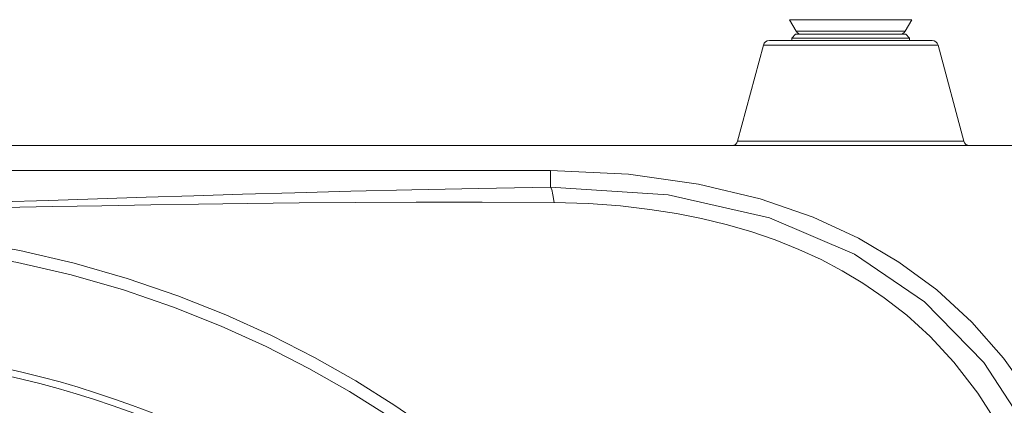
# Model space of a CAD drawing. Header units: millimetres. Extents: x 3925 to 5043, y -86 to 778.
# Tile 11 of 96: x 4161 to 4200, y 150 to 166. Entities that reach past the tile are written whole.
import ezdxf

# ---------------------------------------------------------------- set-up
doc = ezdxf.new("R2010")
doc.units = ezdxf.units.MM
doc.header["$LTSCALE"] = 46.255
for name, color, linetype in [('ARAKNO_13891DXF_CONTINUOUS_LINE', 7, 'CONTINUOUS'), ('H30-BOTTOM-CDXF_CONTINUOUS_LINE', 7, 'CONTINUOUS'), ('H30_CEILING_DXF_CONTINUOUS_LINE', 7, 'CONTINUOUS'), ('H30K-FRONT-CDXF_CONTINUOUS_LINE', 7, 'CONTINUOUS')]:
    doc.layers.add(name, color=color, linetype=linetype)

msp = doc.modelspace()

# ---------------------------------------------------------------- linework, layer by layer
at = {"layer": 'ARAKNO_13891DXF_CONTINUOUS_LINE', "color": 7, "linetype": 'Continuous', "lineweight": 0}
for p, q in [((4196.7418, 165.5958), (4191.8088, 165.5958)), ((4192.0781, 165.1293), (4191.8088, 165.5958)), ((4196.4725, 165.1293), (4196.7418, 165.5958)), ((4196.4725, 165.1293), (4192.0781, 165.1293))]:
    msp.add_line(p, q, dxfattribs=at)
for centre, start, end in [((4192.2946, 165.2543), 210, 270), ((4196.256, 165.2543), 270, 330)]:
    msp.add_arc(centre, 0.25, start, end, dxfattribs=at)
at = {"layer": 'H30-BOTTOM-CDXF_CONTINUOUS_LINE', "color": 7, "linetype": 'Continuous', "lineweight": 0}
for p, q in [((4190.989, 164.7543), (4197.5616, 164.7543)), ((4190.7475, 164.569), (4189.708, 160.6896)), ((4190.7475, 164.569), (4197.8031, 164.569)), ((4197.8031, 164.569), (4198.8426, 160.6896)), ((4220.3737, 160.5043), (4083.1769, 160.5043)), ((4189.708, 160.6896), (4198.8426, 160.6896))]:
    msp.add_line(p, q, dxfattribs=at)
for centre, start, end in [((4190.989, 164.5043), 90, 164.99999), ((4197.5616, 164.5043), 15.00001, 90), ((4189.4665, 160.7543), 270, 344.99999), ((4199.0841, 160.7543), 195.00001, 270)]:
    msp.add_arc(centre, 0.25, start, end, dxfattribs=at)
at = {"layer": 'H30_CEILING_DXF_CONTINUOUS_LINE', "color": 7, "linetype": 'Continuous', "lineweight": 0}
for p, q in [((4192.0503, 165.0043), (4191.9003, 164.8543)), ((4191.9003, 164.8543), (4196.6503, 164.8543)), ((4191.9003, 164.8543), (4191.9003, 164.7543)), ((4192.0503, 165.0043), (4196.5003, 165.0043)), ((4196.5003, 165.0043), (4196.6503, 164.8543)), ((4196.6503, 164.8543), (4196.6503, 164.7543))]:
    msp.add_line(p, q, dxfattribs=at)
at = {"layer": 'H30K-FRONT-CDXF_CONTINUOUS_LINE', "color": 7, "linetype": 'Continuous', "lineweight": 0}
for p, q in [((4121.3958, 159.5043), (4182.1501, 159.5043)), ((4182.1501, 159.5044), (4185.2981, 159.3456)), ((4182.1501, 159.5043), (4182.1504, 159.4852)), ((4182.1504, 159.4852), (4182.1513, 158.8296)), ((4185.2981, 159.3456), (4188.1283, 158.951)), ((4188.1283, 158.951), (4190.6207, 158.3554)), ((4194.589, 156.7638), (4196.2265, 155.7965))]:
    msp.add_line(p, q, dxfattribs=at)
for points in [[(4151.7726, 158.0921), (4153.88, 158.1029), (4155.9178, 158.1321), (4157.9311, 158.1757), (4159.9041, 158.2288), (4161.866, 158.2883), (4163.8442, 158.3517), (4165.8158, 158.4158), (4167.7444, 158.4775), (4169.7112, 158.538), (4171.8156, 158.5989), (4174.0831, 158.6594), (4176.548, 158.7188), (4179.2331, 158.7759), (4182.1513, 158.8296)], [(4201.6726, 148.6313), (4199.6524, 151.7391), (4197.2516, 154.1949), (4194.4291, 156.1164), (4191.0001, 157.5856), (4186.907, 158.5201), (4182.1513, 158.8294)], [(4182.1515, 158.8294), (4182.2003, 158.7239), (4182.2435, 158.5106), (4182.2896, 158.2094)], [(4190.6207, 158.3554), (4192.754, 157.6143), (4194.589, 156.7638)], [(4151.7725, 157.9111), (4153.9241, 157.9183), (4156.0001, 157.9377), (4158.0455, 157.9663), (4160.0443, 158.0004), (4162.0259, 158.0373), (4164.0184, 158.0746), (4165.9991, 158.1096), (4167.9322, 158.1401), (4169.8995, 158.1662), (4172.0007, 158.1878), (4174.2614, 158.2037), (4176.7159, 158.213), (4179.3875, 158.2149), (4182.279, 158.2095)], [(4182.279, 158.2095), (4183.6885, 158.1611), (4184.9811, 158.0639), (4186.1601, 157.9271), (4187.239, 157.7579), (4188.2537, 157.5567), (4189.2465, 157.3165), (4190.2407, 157.0286), (4191.2283, 156.691), (4192.1816, 156.3097), (4193.0804, 155.8951), (4193.9324, 155.4462), (4194.771, 154.9445), (4195.6324, 154.3563), (4196.5376, 153.6449), (4197.4805, 152.7843), (4198.4447, 151.7496), (4199.4156, 150.5032), (4200.3734, 149.0034), (4201.2957, 147.2105)], [(4151.775, 157.1763), (4153.9845, 157.1198), (4156.231, 156.9478), (4158.4852, 156.6599), (4160.7158, 156.2594), (4162.9093, 155.7493), (4165.0432, 155.1373), (4167.0888, 154.4377), (4169.0317, 153.6647), (4170.8732, 152.8284), (4172.62, 151.9358), (4174.2796, 150.9919), (4175.8601, 149.9997), (4177.3694, 148.9604), (4178.8151, 147.8733)], [(4151.7749, 156.6958), (4153.9602, 156.6396), (4156.1824, 156.4685), (4158.4122, 156.1823), (4160.6184, 155.7844), (4162.7875, 155.278), (4164.8973, 154.6709), (4166.9194, 153.9772), (4168.8397, 153.2113), (4170.6597, 152.383), (4172.386, 151.4994), (4174.0261, 150.5652), (4175.5881, 149.5835), (4177.0797, 148.5554), (4178.5088, 147.4799)], [(4196.2265, 155.7965), (4197.751, 154.6676), (4199.1695, 153.3642)], [(4199.1695, 153.3642), (4200.4441, 151.9173), (4201.5536, 150.3651)]]:
    msp.add_lwpolyline(points, dxfattribs=at)
for radius in [38.9027, 38.6284]:
    msp.add_arc((4151.7753, 113.5043), radius, 53.53863, 126.46137, dxfattribs=at)

doc.saveas('drawing.dxf')
